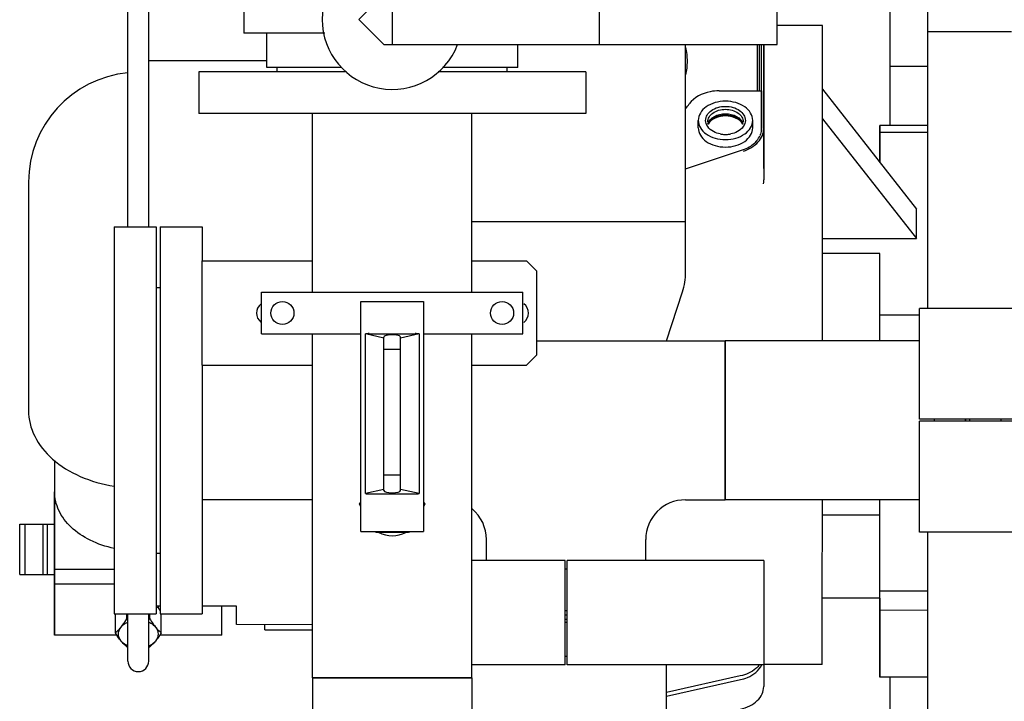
# Model space of a CAD drawing. Header units: millimetres. Extents: x 0 to 1189, y 0 to 841.
# Tile 75 of 131: x 395 to 414, y 466 to 480. Entities that reach past the tile are written whole.
import ezdxf

# ---------------------------------------------------------------- set-up
doc = ezdxf.new("R2010")
doc.units = ezdxf.units.MM
doc.header["$LTSCALE"] = 65.395
for name, color, linetype in [('0006_725600_24_SIMPLE1_X_PBL923', 7, 'CONTINUOUS'), ('1907_153701_06_AC_PBL927', 7, 'CONTINUOUS'), ('25007_060000_TLKGS_KGS_V_ABL851', 7, 'CONTINUOUS'), ('25007_061000_TLKGS_KGS_V_ABL893', 7, 'CONTINUOUS'), ('25007_153200_34_ABL1019', 7, 'CONTINUOUS'), ('25007_153200_42_ABL928', 7, 'CONTINUOUS'), ('25007_153200_93_ABL958', 7, 'CONTINUOUS'), ('25007_153202_26_ABL908', 7, 'CONTINUOUS'), ('25007_153202_26_T1_PBL939', 7, 'CONTINUOUS'), ('25007_153202_48_ABL905', 7, 'CONTINUOUS'), ('25007_153202_48_T1_PBL990', 7, 'CONTINUOUS'), ('25007_153202_48_T2_PBL1159', 7, 'CONTINUOUS'), ('25007_153700_00_12_AC_ABL996', 7, 'CONTINUOUS'), ('25007_153700_00_12_AC_ABL999', 7, 'CONTINUOUS'), ('25007_153700_00_12_T1_AC_PBL1000', 7, 'CONTINUOUS'), ('25007_153700_00_12_T1_AC_PBL998', 7, 'CONTINUOUS'), ('25007_153700_00_12_T2_AC_PBL1115', 7, 'CONTINUOUS'), ('25007_153700_00_12_T2_AC_PBL997', 7, 'CONTINUOUS'), ('25007_153701_48_PBL920', 7, 'CONTINUOUS'), ('25007_634500_05_SIMPLE1_A_ABL1010', 7, 'CONTINUOUS'), ('25007_634500_05_SIMPLE1_T1_A_PBL1011', 7, 'CONTINUOUS'), ('25007_641000_05_SIMPLE1_E_ABL894', 7, 'CONTINUOUS'), ('25007_641000_05_SIMPLE1_T1_E_PBL988', 7, 'CONTINUOUS'), ('25007_641000_05_SIMPLE1_T2_E_PBL895', 7, 'CONTINUOUS'), ('25067_153000_20_T1_PBL903', 7, 'CONTINUOUS'), ('25087_000000_TLKGS_MARKETING_ABL846', 7, 'CONTINUOUS'), ('8M25C_GENSET_KPL_VERROHRUNG_ABL866', 7, 'CONTINUOUS'), ('ARI_ZESA_DN32_PN16_EPDM_ABL889', 7, 'CONTINUOUS'), ('ARI_ZESA_DN32_PN16_T2_EPDM_PBL890', 7, 'CONTINUOUS'), ('ARI_ZESA_DN80_PN16_EPDM_PBL926', 7, 'CONTINUOUS'), ('B-04-30X25-76X1_5-N6000_PBL2756', 7, 'CONTINUOUS'), ('B-05-38X28-89X2_5-N6000_PBL959', 7, 'CONTINUOUS'), ('BOGEN-S-2D-180-114_3X3_6_PBL978', 7, 'CONTINUOUS'), ('D2616-2-K-114_3-3_6-76_1-2_9_PBL977', 7, 'CONTINUOUS'), ('D3870-A2-L-10_PBL900', 7, 'CONTINUOUS'), ('DIN16182-BG100X63_PBL942', 7, 'CONTINUOUS'), ('E1514-IBC_DN65PN40X2_PBL1148', 7, 'CONTINUOUS'), ('E1514-IBC_DN65PN40X2_PBL1155', 7, 'CONTINUOUS'), ('EN1092-1-01A-DN65_PN16-77_5_PBL1149', 7, 'CONTINUOUS'), ('EN1092-1-01A-DN65_PN16-77_5_PBL899', 7, 'CONTINUOUS'), ('EN1092-1-01A-DN65_PN16-77_5_PBL906', 7, 'CONTINUOUS'), ('EN1092-1-01A-DN65_PN16-77_5_PBL909', 7, 'CONTINUOUS'), ('EN1092_01A_DN32_PN16_OUTD_PBL929', 7, 'CONTINUOUS'), ('FZ7-9984-418634_4_PBL995', 7, 'CONTINUOUS'), ('LAUTERBACH_SP_RING_2_0185_50_PBL964', 7, 'CONTINUOUS'), ('LAUTERBACH_SP_RING_2_Q105_50_PBL1015', 7, 'CONTINUOUS'), ('N4011-C1-105X76_PBL1020', 7, 'CONTINUOUS'), ('N4011-C105X77_PBL1016', 7, 'CONTINUOUS'), ('N4251-B105X76_PBL1018', 7, 'CONTINUOUS'), ('N6003-17X26-5_PBL983', 7, 'CONTINUOUS'), ('new_view_5_VBL843', 7, 'CONTINUOUS'), ('T-STUECK-S-76_1X2_9-60_3X2_9_PBL937', 7, 'CONTINUOUS'), ('T-STUECK-S-76_1X2_9-76_1X2_9_PBL947', 7, 'CONTINUOUS')]:
    doc.layers.add(name, color=color, linetype=linetype)

# ---------------------------------------------------------------- blocks, each defined once
blk = doc.blocks.new('25007_641000_05_SIMPLE1_T2_E_PBL895', base_point=(403.8, 473.012))
at = {"layer": '25007_641000_05_SIMPLE1_T2_E_PBL895', "color": 7, "linetype": 'Continuous'}
for p, q in [((410.382, 479.389), (409.516, 479.389)), ((410.382, 478.242), (410.382, 479.389)), ((409.262, 479.028), (409.262, 476.44)), ((399.756, 478.716), (397.5, 478.716)), ((410.382, 477.535), (410.382, 478.242)), ((410.382, 478.171), (412.181, 475.881)), ((410.382, 477.605), (412.181, 475.315)), ((410.382, 473.362), (410.382, 477.535)), ((411.481, 476.772), (411.481, 477.478)), ((411.481, 477.478), (411.481, 476.773)), ((412.4, 477.478), (411.481, 477.478)), ((412.4, 477.344), (411.481, 477.344)), ((395.202, 476.398), (395.2, 472.027)), ((412.181, 475.315), (412.181, 475.881)), ((410.382, 475.315), (412.181, 475.315)), ((411.481, 475.03), (410.382, 475.03)), ((411.481, 473.362), (411.481, 475.03)), ((411.481, 473.362), (411.481, 475.03)), ((412.24, 473.851), (411.481, 473.852)), ((395.699, 471.069), (395.699, 470.555)), ((395.7, 471.068), (395.699, 470.471)), ((395.699, 470.555), (395.699, 467.727)), ((395.699, 468.986), (395.699, 470.471)), ((410.38, 468.313), (410.381, 470.318)), ((411.48, 468.205), (411.481, 470.318)), ((411.48, 470.025), (410.38, 470.025)), ((411.479, 468.437), (411.479, 470.025)), ((395.699, 467.727), (395.699, 468.986)), ((396.84, 468.986), (395.699, 468.986)), ((396.84, 468.703), (395.699, 468.703)), ((412.4, 468.569), (411.48, 468.569)), ((397.72, 468.282), (397.64, 468.282)), ((397.681, 468.249), (397.64, 468.266)), ((397.681, 468.282), (397.681, 468.249)), ((399.179, 468.282), (398.52, 468.282)), ((398.899, 467.726), (398.899, 468.282)), ((399.179, 468.025), (399.179, 468.282)), ((410.379, 467.165), (410.38, 468.313)), ((411.479, 468.437), (410.38, 468.437)), ((411.479, 468.437), (411.479, 466.924)), ((411.479, 466.924), (411.48, 468.205)), ((412.4, 468.204), (411.48, 468.205)), ((412.399, 466.924), (412.4, 468.204)), ((399.179, 467.93), (399.179, 468.025)), ((400.634, 467.929), (399.179, 467.93)), ((396.891, 467.727), (395.699, 467.727)), ((398.899, 467.726), (397.709, 467.727)), ((410.379, 467.165), (409.26, 467.165)), ((408.811, 466.948), (407.4, 466.634)), ((412.399, 466.924), (411.479, 466.924))]:
    blk.add_line(p, q, dxfattribs=at)
for centre, radius, start, end in [((397.302, 476.397), 2.1, 95.5181, 179.9769), ((408.942, 476.687), 0.321, 354.878, 359.9947), ((408.651, 476.441), 0.611, 352.7014, 358.0524), ((408.669, 476.44), 0.594, 358.0689, 359.9913)]:
    blk.add_arc(centre, radius, start, end, dxfattribs=at)
for points, knots in [([(395.2, 472.027), (395.2, 471.859), (395.291, 471.501), (395.656, 471.058), (396.193, 470.732), (396.616, 470.613), (396.839, 470.578)], [0, 0, 0, 0, 0.214092, 0.448752, 0.712336, 1, 1, 1, 1]), ([(396.839, 469.387), (396.681, 469.421), (396.384, 469.52), (396.011, 469.768), (395.761, 470.093), (395.699, 470.349), (395.699, 470.471)], [0, 0, 0, 0, 0.286858, 0.549247, 0.784094, 1, 1, 1, 1]), ([(409.177, 467.159), (409.157, 467.133), (409.056, 467.031), (408.918, 466.972), (408.811, 466.948)], [0, 0, 0, 0, 0.22973, 1, 1, 1, 1])]:
    blk.add_open_spline(points, degree=3, knots=knots, dxfattribs=at)
blk = doc.blocks.new('25007_641000_05_SIMPLE1_T1_E_PBL988', base_point=(408.98, 464.884))
at = {"layer": '25007_641000_05_SIMPLE1_T1_E_PBL988', "color": 7, "linetype": 'Continuous'}
for p, q in [((409.26, 467.16), (409.26, 466.744)), ((407.4, 466.56), (408.814, 466.878)), ((407.732, 466.069), (408.814, 466.313)), ((408.38, 465.447), (408.38, 466.215)), ((409.238, 463.408), (410.56, 463.408)), ((410.56, 462.608), (410.56, 463.408)), ((409.227, 462.608), (410.56, 462.608))]:
    blk.add_line(p, q, dxfattribs=at)
for points, knots in [([(408.814, 466.878), (408.86, 466.889), (409.02, 466.938), (409.169, 467.051), (409.223, 467.159)], [0, 0, 0, 0, 0.279509, 1, 1, 1, 1]), ([(408.814, 466.313), (408.876, 466.327), (408.993, 466.367), (409.138, 466.466), (409.236, 466.595), (409.26, 466.696), (409.26, 466.744)], [0, 0, 0, 0, 0.286613, 0.548718, 0.783633, 1, 1, 1, 1])]:
    blk.add_open_spline(points, degree=3, knots=knots, dxfattribs=at)
blk = doc.blocks.new('25007_641000_05_SIMPLE1_E_ABL894', base_point=(421.7, 491.1))
at = {"layer": '25007_641000_05_SIMPLE1_T1_E_PBL988'}
blk.add_blockref('25007_641000_05_SIMPLE1_T1_E_PBL988', (408.98, 464.884), dxfattribs=at)
at = {"layer": '25007_641000_05_SIMPLE1_T2_E_PBL895'}
blk.add_blockref('25007_641000_05_SIMPLE1_T2_E_PBL895', (403.8, 473.012), dxfattribs=at)
blk = doc.blocks.new('25007_634500_05_SIMPLE1_T1_A_PBL1011', base_point=(412.84, 471.488))
at = {"layer": '25007_634500_05_SIMPLE1_T1_A_PBL1011', "color": 7, "linetype": 'Continuous'}
for p, q in [((411.68, 477.478), (411.68, 481.376)), ((412.4, 473.98), (412.4, 481.039)), ((414, 479.271), (412.4, 479.271)), ((412.4, 478.606), (411.68, 478.606)), ((412.4, 461.6), (412.4, 469.7)), ((411.68, 464.8), (411.68, 466.924))]:
    blk.add_line(p, q, dxfattribs=at)
blk = doc.blocks.new('25007_634500_05_SIMPLE1_A_ABL1010', base_point=(429.94, 491.1))
at = {"layer": '25007_634500_05_SIMPLE1_T1_A_PBL1011'}
blk.add_blockref('25007_634500_05_SIMPLE1_T1_A_PBL1011', (412.84, 471.488), dxfattribs=at)
blk = doc.blocks.new('25007_061000_TLKGS_KGS_V_ABL893', base_point=(431.215, 495.756))
at = {"layer": '25007_634500_05_SIMPLE1_A_ABL1010'}
blk.add_blockref('25007_634500_05_SIMPLE1_A_ABL1010', (429.94, 491.1), dxfattribs=at)
at = {"layer": '25007_641000_05_SIMPLE1_E_ABL894'}
blk.add_blockref('25007_641000_05_SIMPLE1_E_ABL894', (421.7, 491.1), dxfattribs=at)
blk = doc.blocks.new('25007_060000_TLKGS_KGS_V_ABL851', base_point=(410.376, 519.239))
at = {"layer": '25007_061000_TLKGS_KGS_V_ABL893'}
blk.add_blockref('25007_061000_TLKGS_KGS_V_ABL893', (431.215, 495.756), dxfattribs=at)
blk = doc.blocks.new('25087_000000_TLKGS_MARKETING_ABL846', base_point=(467.061, 519.393))
at = {"layer": '25007_060000_TLKGS_KGS_V_ABL851'}
blk.add_blockref('25007_060000_TLKGS_KGS_V_ABL851', (410.376, 519.239), dxfattribs=at)
blk = doc.blocks.new('ARI_ZESA_DN32_PN16_T2_EPDM_PBL890', base_point=(395.365, 469.37))
at = {"layer": 'ARI_ZESA_DN32_PN16_T2_EPDM_PBL890', "color": 7, "linetype": 'Continuous'}
for p, q in [((395.032, 468.89), (395.032, 469.85)), ((395.032, 469.85), (395.699, 469.85)), ((395.132, 469.85), (395.132, 468.89)), ((395.48, 468.89), (395.48, 469.85)), ((395.555, 469.85), (395.555, 468.89)), ((395.032, 468.89), (395.699, 468.89))]:
    blk.add_line(p, q, dxfattribs=at)
blk = doc.blocks.new('ARI_ZESA_DN32_PN16_EPDM_ABL889', base_point=(395.365, 469.37))
at = {"layer": 'ARI_ZESA_DN32_PN16_T2_EPDM_PBL890'}
blk.add_blockref('ARI_ZESA_DN32_PN16_T2_EPDM_PBL890', (395.365, 469.37), dxfattribs=at)
blk = doc.blocks.new('EN1092-1-01A-DN65_PN16-77_5_PBL899', base_point=(397.24, 471.84))
at = {"layer": 'EN1092-1-01A-DN65_PN16-77_5_PBL899', "color": 7, "linetype": 'Continuous'}
for p, q in [((396.84, 475.54), (396.84, 468.14)), ((396.84, 475.54), (397.64, 475.54)), ((397.64, 475.54), (397.64, 468.14)), ((396.84, 468.14), (397.64, 468.14))]:
    blk.add_line(p, q, dxfattribs=at)
blk = doc.blocks.new('D3870-A2-L-10_PBL900', base_point=(397.3, 467.878))
at = {"layer": 'D3870-A2-L-10_PBL900', "color": 7, "linetype": 'Continuous'}
for p, q in [((396.861, 467.774), (396.861, 468.14)), ((397.081, 468.043), (397.081, 468.14)), ((397.519, 468.043), (397.519, 468.14)), ((397.739, 467.774), (397.739, 468.14))]:
    blk.add_line(p, q, dxfattribs=at)
for centre, radius, start, end in [((396.583, 467.499), 1.332, 34.3336, 34.4795), ((396.341, 467.337), 1.623, 31.8192, 34.2544), ((397.375, 469.482), 1.469, 258.4583, 259.2216), ((397.225, 469.482), 1.469, 280.7784, 281.5417), ((397.375, 468.945), 1.469, 258.4583, 259.2216), ((397.225, 468.945), 1.469, 280.7784, 281.5417)]:
    blk.add_arc(centre, radius, start, end, dxfattribs=at)
for points, knots in [([(396.861, 467.774), (396.87, 467.781), (396.91, 467.815), (396.946, 467.853), (396.971, 467.884)], [0, 0, 0, 0, 0.227749, 1, 1, 1, 1]), ([(396.971, 467.616), (396.941, 467.653), (396.899, 467.75), (396.941, 467.847), (396.971, 467.884)], [0, 0, 0, 0, 0.5, 1, 1, 1, 1]), ([(396.971, 467.884), (396.98, 467.896), (397.02, 467.947), (397.055, 468.001), (397.081, 468.043)], [0, 0, 0, 0, 0.234887, 1, 1, 1, 1]), ([(396.971, 467.884), (396.979, 467.894), (397.015, 467.933), (397.062, 467.962), (397.099, 467.978)], [0, 0, 0, 0, 0.235405, 1, 1, 1, 1]), ([(397.501, 467.978), (397.514, 467.972), (397.561, 467.949), (397.604, 467.915), (397.629, 467.884)], [0, 0, 0, 0, 0.265988, 1, 1, 1, 1]), ([(397.519, 468.043), (397.528, 468.028), (397.562, 467.974), (397.599, 467.921), (397.629, 467.884)], [0, 0, 0, 0, 0.26296, 1, 1, 1, 1]), ([(397.629, 467.884), (397.638, 467.873), (397.672, 467.834), (397.71, 467.798), (397.739, 467.774)], [0, 0, 0, 0, 0.2742, 1, 1, 1, 1]), ([(397.629, 467.884), (397.659, 467.847), (397.701, 467.75), (397.659, 467.653), (397.629, 467.616)], [0, 0, 0, 0, 0.5, 1, 1, 1, 1]), ([(396.971, 467.616), (396.961, 467.627), (396.922, 467.678), (396.887, 467.732), (396.861, 467.774)], [0, 0, 0, 0, 0.234887, 1, 1, 1, 1]), ([(397.739, 467.774), (397.73, 467.76), (397.696, 467.705), (397.659, 467.652), (397.629, 467.616)], [0, 0, 0, 0, 0.26296, 1, 1, 1, 1]), ([(397.081, 467.505), (397.071, 467.513), (397.032, 467.547), (396.996, 467.585), (396.971, 467.616)], [0, 0, 0, 0, 0.227749, 1, 1, 1, 1]), ([(397.099, 467.522), (397.086, 467.528), (397.039, 467.551), (396.996, 467.585), (396.971, 467.616)], [0, 0, 0, 0, 0.265988, 1, 1, 1, 1]), ([(397.501, 467.522), (397.514, 467.528), (397.561, 467.551), (397.604, 467.585), (397.629, 467.616)], [0, 0, 0, 0, 0.265988, 1, 1, 1, 1]), ([(397.629, 467.616), (397.62, 467.605), (397.586, 467.565), (397.549, 467.529), (397.519, 467.505)], [0, 0, 0, 0, 0.2742, 1, 1, 1, 1])]:
    blk.add_open_spline(points, degree=3, knots=knots, dxfattribs=at)
blk = doc.blocks.new('25067_153000_20_T1_PBL903', base_point=(400.86, 475.737))
at = {"layer": '25067_153000_20_T1_PBL903', "color": 7, "linetype": 'Continuous'}
for p, q in [((397.1, 475.54), (397.1, 482.706)), ((397.5, 475.54), (397.5, 482.706)), ((397.1, 467.233), (397.1, 468.14)), ((397.5, 467.233), (397.5, 468.14))]:
    blk.add_line(p, q, dxfattribs=at)
blk.add_arc((397.3, 467.233), 0.2, 180, 360, dxfattribs=at)
blk = doc.blocks.new('EN1092-1-01A-DN65_PN16-77_5_PBL906', base_point=(398.12, 471.84))
at = {"layer": 'EN1092-1-01A-DN65_PN16-77_5_PBL906', "color": 7, "linetype": 'Continuous'}
for p, q in [((397.72, 475.54), (397.72, 468.14)), ((397.72, 475.54), (398.52, 475.54)), ((398.52, 475.54), (398.52, 474.891)), ((398.52, 472.891), (398.52, 468.14)), ((397.72, 468.14), (398.52, 468.14))]:
    blk.add_line(p, q, dxfattribs=at)
blk = doc.blocks.new('T-STUECK-S-76_1X2_9-76_1X2_9_PBL947', base_point=(406.101, 471.079))
at = {"layer": 'T-STUECK-S-76_1X2_9-76_1X2_9_PBL947', "color": 7, "linetype": 'Continuous'}
for p, q in [((404.92, 473.362), (408.52, 473.362)), ((408.52, 473.362), (408.52, 470.318)), ((407.763, 470.318), (408.52, 470.318)), ((403.958, 469.16), (403.958, 469.557)), ((407.002, 469.16), (407.002, 469.557))]:
    blk.add_line(p, q, dxfattribs=at)
for centre, start, end in [((403.197, 469.557), 360, 50.4428), ((407.763, 469.557), 90, 180)]:
    blk.add_arc(centre, 0.761, start, end, dxfattribs=at)
blk = doc.blocks.new('25007_153202_48_T1_PBL990', base_point=(410.38, 471.84))
at = {"layer": '25007_153202_48_T1_PBL990', "color": 7, "linetype": 'Continuous'}
for p, q in [((408.52, 470.318), (408.52, 473.362)), ((412.24, 473.362), (408.52, 473.362)), ((412.24, 470.318), (408.52, 470.318))]:
    blk.add_line(p, q, dxfattribs=at)
blk = doc.blocks.new('N4011-C105X77_PBL1016', base_point=(412.82, 471.84))
at = {"layer": 'N4011-C105X77_PBL1016', "color": 7, "linetype": 'Continuous'}
for p, q in [((412.52, 471.86), (412.52, 471.82)), ((413.12, 471.86), (413.12, 471.82))]:
    blk.add_line(p, q, dxfattribs=at)
blk = doc.blocks.new('EN1092-1-01A-DN65_PN16-77_5_PBL1149', base_point=(405.48, 468.6))
at = {"layer": 'EN1092-1-01A-DN65_PN16-77_5_PBL1149', "color": 7, "linetype": 'Continuous'}
for p, q in [((405.46, 469), (405.5, 469)), ((405.46, 468.2), (405.5, 468.2))]:
    blk.add_line(p, q, dxfattribs=at)
blk = doc.blocks.new('25007_153202_48_T2_PBL1159', base_point=(399.577, 470.318))
at = {"layer": '25007_153202_48_T2_PBL1159', "color": 7, "linetype": 'Continuous'}
blk.add_line((400.634, 470.318), (398.52, 470.318), dxfattribs=at)
blk = doc.blocks.new('25007_153202_48_ABL905', base_point=(405.42, 471.84))
at = {"layer": '25007_153202_48_T1_PBL990'}
blk.add_blockref('25007_153202_48_T1_PBL990', (410.38, 471.84), dxfattribs=at)
at = {"layer": '25007_153202_48_T2_PBL1159'}
blk.add_blockref('25007_153202_48_T2_PBL1159', (399.577, 470.318), dxfattribs=at)
at = {"layer": 'EN1092-1-01A-DN65_PN16-77_5_PBL1149'}
blk.add_blockref('EN1092-1-01A-DN65_PN16-77_5_PBL1149', (405.48, 468.6), dxfattribs=at)
at = {"layer": 'EN1092-1-01A-DN65_PN16-77_5_PBL906'}
blk.add_blockref('EN1092-1-01A-DN65_PN16-77_5_PBL906', (398.12, 471.84), dxfattribs=at)
at = {"layer": 'N4011-C105X77_PBL1016'}
blk.add_blockref('N4011-C105X77_PBL1016', (412.82, 471.84), dxfattribs=at)
at = {"layer": 'T-STUECK-S-76_1X2_9-76_1X2_9_PBL947'}
blk.add_blockref('T-STUECK-S-76_1X2_9-76_1X2_9_PBL947', (406.101, 471.079), dxfattribs=at)
blk = doc.blocks.new('EN1092-1-01A-DN65_PN16-77_5_PBL909', base_point=(402.156, 478.108))
at = {"layer": 'EN1092-1-01A-DN65_PN16-77_5_PBL909', "color": 7, "linetype": 'Continuous'}
for p, q in [((398.456, 478.508), (398.456, 477.708)), ((401.284, 478.508), (398.456, 478.508)), ((405.856, 478.508), (403.033, 478.508)), ((405.856, 478.508), (405.856, 477.708)), ((405.856, 477.708), (398.456, 477.708))]:
    blk.add_line(p, q, dxfattribs=at)
blk = doc.blocks.new('T-STUECK-S-76_1X2_9-60_3X2_9_PBL937', base_point=(402.795, 463.972))
at = {"layer": 'T-STUECK-S-76_1X2_9-60_3X2_9_PBL937', "color": 7, "linetype": 'Continuous'}
for p, q in [((400.634, 466.912), (400.634, 461.032)), ((403.678, 466.912), (400.634, 466.912)), ((403.678, 466.912), (403.678, 465.681)), ((404.956, 465.078), (404.281, 465.078)), ((404.956, 462.666), (404.956, 465.078)), ((404.956, 462.666), (404.281, 462.666)), ((403.678, 462.063), (403.678, 461.032))]:
    blk.add_line(p, q, dxfattribs=at)
for centre, start, end in [((404.281, 465.681), 180, 270), ((404.281, 462.063), 90, 180)]:
    blk.add_arc(centre, 0.603, start, end, dxfattribs=at)
blk = doc.blocks.new('25007_153202_26_T1_PBL939', base_point=(402.156, 472.31))
at = {"layer": '25007_153202_26_T1_PBL939', "color": 7, "linetype": 'Continuous'}
for p, q in [((400.634, 474.291), (400.634, 477.708)), ((403.678, 474.291), (403.678, 477.708)), ((400.634, 466.912), (400.634, 473.491)), ((403.678, 466.912), (403.678, 473.491)), ((400.634, 466.912), (403.678, 466.912))]:
    blk.add_line(p, q, dxfattribs=at)
blk = doc.blocks.new('B-04-30X25-76X1_5-N6000_PBL2756', base_point=(402.156, 469.691))
at = {"layer": 'B-04-30X25-76X1_5-N6000_PBL2756', "color": 7, "linetype": 'Continuous'}
blk.add_arc((402.156, 470.232), 0.6, 244.4326, 295.5674, dxfattribs=at)
blk = doc.blocks.new('25007_153202_26_ABL908', base_point=(402.906, 469.37))
at = {"layer": '25007_153202_26_T1_PBL939'}
blk.add_blockref('25007_153202_26_T1_PBL939', (402.156, 472.31), dxfattribs=at)
at = {"layer": 'B-04-30X25-76X1_5-N6000_PBL2756'}
blk.add_blockref('B-04-30X25-76X1_5-N6000_PBL2756', (402.156, 469.691), dxfattribs=at)
at = {"layer": 'EN1092-1-01A-DN65_PN16-77_5_PBL909'}
blk.add_blockref('EN1092-1-01A-DN65_PN16-77_5_PBL909', (402.156, 478.108), dxfattribs=at)
at = {"layer": 'T-STUECK-S-76_1X2_9-60_3X2_9_PBL937'}
blk.add_blockref('T-STUECK-S-76_1X2_9-60_3X2_9_PBL937', (402.795, 463.972), dxfattribs=at)
blk = doc.blocks.new('25007_153701_48_PBL920', base_point=(401.72, 473.891))
at = {"layer": '25007_153701_48_PBL920', "color": 7, "linetype": 'Continuous'}
for p, q in [((398.52, 472.891), (398.52, 474.891)), ((398.52, 474.891), (400.634, 474.891)), ((403.678, 474.891), (404.72, 474.891)), ((404.92, 474.691), (404.72, 474.891)), ((404.92, 473.091), (404.92, 474.691)), ((404.72, 472.891), (404.92, 473.091)), ((398.52, 472.891), (400.634, 472.891)), ((403.678, 472.891), (404.72, 472.891))]:
    blk.add_line(p, q, dxfattribs=at)
for centre, start, end in [((399.78, 473.891), 128.2495, 231.7505), ((404.54, 473.891), 305.9645, 54.0355)]:
    blk.add_arc(centre, 0.22, start, end, dxfattribs=at)
blk = doc.blocks.new('ARI_ZESA_DN80_PN16_EPDM_PBL926', base_point=(404.415, 479.508))
at = {"layer": 'ARI_ZESA_DN80_PN16_EPDM_PBL926', "color": 7, "linetype": 'Continuous'}
for p, q in [((399.956, 480.428), (399.956, 480.508)), ((399.956, 480.508), (401.279, 480.508)), ((403.027, 480.508), (404.356, 480.508)), ((404.356, 480.428), (404.356, 480.508)), ((399.756, 479.768), (399.756, 480.428)), ((399.756, 480.428), (401.196, 480.428)), ((403.12, 480.428), (404.556, 480.428)), ((404.556, 479.988), (404.556, 480.428)), ((401.996, 479.988), (401.516, 479.508)), ((401.996, 479.988), (409.516, 479.988)), ((402.156, 479.988), (402.156, 479.028)), ((406.116, 479.028), (406.116, 479.988)), ((409.516, 479.028), (409.516, 479.988)), ((399.315, 479.768), (399.315, 479.248)), ((399.315, 479.768), (400.806, 479.768)), ((401.516, 479.508), (401.996, 479.028)), ((400.867, 479.248), (399.315, 479.248)), ((399.756, 478.588), (399.756, 479.248)), ((401.996, 479.028), (409.516, 479.028)), ((404.556, 478.588), (404.556, 479.028)), ((401.192, 478.588), (399.756, 478.588)), ((399.956, 478.508), (399.956, 478.588)), ((404.556, 478.588), (403.116, 478.588)), ((404.356, 478.508), (404.356, 478.588))]:
    blk.add_line(p, q, dxfattribs=at)
blk.add_arc((402.156, 479.508), 1.34, 21.0103, 338.9254, dxfattribs=at)
blk = doc.blocks.new('1907_153701_06_AC_PBL927', base_point=(402.156, 473.891))
at = {"layer": '1907_153701_06_AC_PBL927', "color": 7, "linetype": 'Continuous'}
for p, q in [((399.656, 473.491), (399.656, 474.291)), ((399.656, 474.291), (404.656, 474.291)), ((404.656, 473.491), (404.656, 474.291)), ((399.656, 473.491), (401.556, 473.491)), ((402.756, 473.491), (404.656, 473.491))]:
    blk.add_line(p, q, dxfattribs=at)
for centre in [(400.056, 473.891), (404.256, 473.891)]:
    blk.add_circle(centre, 0.22, dxfattribs=at)
blk = doc.blocks.new('EN1092_01A_DN32_PN16_OUTD_PBL929', base_point=(400.177, 467.88))
at = {"layer": 'EN1092_01A_DN32_PN16_OUTD_PBL929', "color": 7, "linetype": 'Continuous'}
for q in [(399.72, 467.93), (400.634, 467.83)]:
    blk.add_line((399.72, 467.83), q, dxfattribs=at)
blk = doc.blocks.new('25007_153200_42_ABL928', base_point=(400.177, 467.88))
at = {"layer": 'EN1092_01A_DN32_PN16_OUTD_PBL929'}
blk.add_blockref('EN1092_01A_DN32_PN16_OUTD_PBL929', (400.177, 467.88), dxfattribs=at)
blk = doc.blocks.new('DIN16182-BG100X63_PBL942', base_point=(402.156, 471.902))
at = {"layer": 'DIN16182-BG100X63_PBL942', "color": 7, "linetype": 'Continuous'}
for p, q in [((401.556, 469.712), (401.556, 474.112)), ((401.556, 474.112), (402.756, 474.112)), ((402.756, 474.112), (402.756, 469.712)), ((401.642, 470.437), (401.642, 473.492)), ((401.996, 473.412), (401.642, 473.492)), ((401.716, 473.496), (402.596, 473.496)), ((401.996, 470.496), (401.996, 473.432)), ((402.669, 473.492), (402.316, 473.412)), ((402.316, 470.496), (402.316, 473.432)), ((402.669, 473.492), (402.669, 470.437)), ((401.996, 470.516), (401.642, 470.437)), ((402.669, 470.437), (402.316, 470.516)), ((401.716, 470.432), (402.596, 470.432)), ((401.532, 470.232), (401.556, 470.273)), ((401.556, 470.191), (401.532, 470.232)), ((402.756, 470.273), (402.779, 470.232)), ((402.779, 470.232), (402.756, 470.191)), ((401.556, 469.712), (402.756, 469.712)), ((401.844, 469.692), (401.833, 469.712)), ((402.468, 469.692), (401.844, 469.692)), ((402.479, 469.712), (402.468, 469.692))]:
    blk.add_line(p, q, dxfattribs=at)
at = {"layer": 'DIN16182-BG100X63_PBL942', "color": 2, "linetype": 'Continuous'}
for p, q in [((402.316, 473.192), (401.996, 473.192)), ((402.316, 470.792), (401.996, 470.792))]:
    blk.add_line(p, q, dxfattribs=at)
at = {"layer": 'DIN16182-BG100X63_PBL942', "color": 7, "linetype": 'Continuous'}
for centre, start_param, end_param in [((401.716, 473.454), 1.570796, 2.048639), ((402.156, 473.432), 0, 3.141593), ((402.596, 473.454), 1.092954, 1.570796), ((401.716, 470.475), -2.048639, -1.570796), ((402.156, 470.496), 3.141593, 6.283185), ((402.596, 470.475), -1.570796, -1.092954)]:
    blk.add_ellipse(centre, major_axis=(0.16, 0), ratio=0.267949, start_param=start_param, end_param=end_param, dxfattribs=at)
blk = doc.blocks.new('B-05-38X28-89X2_5-N6000_PBL959', base_point=(405.48, 482.442))
at = {"layer": 'B-05-38X28-89X2_5-N6000_PBL959', "color": 7, "linetype": 'Continuous'}
for p, q in [((404.72, 481.882), (404.72, 483.002)), ((404.72, 483.002), (406.24, 483.002)), ((406.24, 481.882), (406.24, 483.002))]:
    blk.add_line(p, q, dxfattribs=at)
blk.add_arc((405.48, 480.202), 1.78, 70.7033, 109.2967, dxfattribs=at)
blk = doc.blocks.new('D2616-2-K-114_3-3_6-76_1-2_9_PBL977', base_point=(405.722, 474.501))
at = {"layer": 'D2616-2-K-114_3-3_6-76_1-2_9_PBL977', "color": 7, "linetype": 'Continuous'}
for p, q in [((403.678, 475.64), (407.766, 475.64)), ((407.766, 474.669), (407.766, 475.64)), ((407.403, 473.362), (407.707, 474.298))]:
    blk.add_line(p, q, dxfattribs=at)
blk.add_arc((406.566, 474.669), 1.2, 342, 360, dxfattribs=at)
blk = doc.blocks.new('BOGEN-S-2D-180-114_3X3_6_PBL978', base_point=(405.48, 478.529))
at = {"layer": 'BOGEN-S-2D-180-114_3X3_6_PBL978', "color": 7, "linetype": 'Continuous'}
for p, q in [((407.766, 475.64), (407.766, 479.028)), ((403.678, 475.64), (407.766, 475.64))]:
    blk.add_line(p, q, dxfattribs=at)
blk.add_arc((405.48, 479.72), 2.286, 10.9585, 132.0498, dxfattribs=at)
blk = doc.blocks.new('FZ7-9984-418634_4_PBL995', base_point=(408.475, 478.879))
at = {"layer": 'FZ7-9984-418634_4_PBL995', "color": 7, "linetype": 'Continuous'}
for p, q in [((409.14, 478.142), (409.14, 479.028)), ((409.18, 478.142), (409.18, 479.028))]:
    blk.add_line(p, q, dxfattribs=at)
for centre, start, end in [((406.622, 478.708), 0.0597, 12.8088), ((406.622, 478.71), 347.1912, 359.9403)]:
    blk.add_arc(centre, 1.178, start, end, dxfattribs=at)
blk.add_open_spline([(408.431, 480.256), (408.405, 480.251), (408.314, 480.226), (408.228, 480.166), (408.194, 480.107)], degree=3, knots=[0, 0, 0, 0, 0.277946, 1, 1, 1, 1], dxfattribs=at)
blk.add_open_spline([(408.862, 477.502), (408.8, 477.609), (408.528, 477.713), (408.256, 477.609), (408.194, 477.502)], degree=3, dxfattribs=at)
blk = doc.blocks.new('25007_153200_93_ABL958', base_point=(406.187, 478.182))
at = {"layer": 'B-05-38X28-89X2_5-N6000_PBL959'}
blk.add_blockref('B-05-38X28-89X2_5-N6000_PBL959', (405.48, 482.442), dxfattribs=at)
at = {"layer": 'BOGEN-S-2D-180-114_3X3_6_PBL978'}
blk.add_blockref('BOGEN-S-2D-180-114_3X3_6_PBL978', (405.48, 478.529), dxfattribs=at)
at = {"layer": 'D2616-2-K-114_3-3_6-76_1-2_9_PBL977'}
blk.add_blockref('D2616-2-K-114_3-3_6-76_1-2_9_PBL977', (405.722, 474.501), dxfattribs=at)
at = {"layer": 'FZ7-9984-418634_4_PBL995'}
blk.add_blockref('FZ7-9984-418634_4_PBL995', (408.475, 478.879), dxfattribs=at)
blk = doc.blocks.new('LAUTERBACH_SP_RING_2_0185_50_PBL964', base_point=(406.469, 468.16))
at = {"layer": 'LAUTERBACH_SP_RING_2_0185_50_PBL964', "color": 7, "linetype": 'Continuous'}
for p, q in [((405.46, 469.16), (403.678, 469.16)), ((405.46, 467.16), (405.46, 469.16)), ((405.46, 467.16), (405.46, 469.16)), ((405.5, 467.16), (405.5, 469.16)), ((405.5, 467.16), (405.5, 469.16)), ((409.26, 469.16), (405.5, 469.16)), ((409.26, 469.16), (409.26, 467.16)), ((405.46, 467.16), (403.678, 467.16)), ((409.26, 467.16), (405.5, 467.16))]:
    blk.add_line(p, q, dxfattribs=at)
blk = doc.blocks.new('N6003-17X26-5_PBL983', base_point=(408.528, 477.505))
at = {"layer": 'N6003-17X26-5_PBL983', "color": 7, "linetype": 'Continuous'}
for p, q in [((408.008, 477.435), (408.008, 477.576)), ((409.048, 477.435), (409.048, 477.576))]:
    blk.add_line(p, q, dxfattribs=at)
for centre, radius, start, end in [((408.487, 477.714), 0.4, 241.8525, 242.2033), ((408.527, 477.835), 0.527, 258.8829, 268.6452), ((408.528, 477.843), 0.535, 268.6056, 271.3944), ((408.529, 477.835), 0.527, 271.3548, 281.1171), ((408.569, 477.714), 0.4, 297.7967, 298.1475)]:
    blk.add_arc(centre, radius, start, end, dxfattribs=at)
for points, knots in [([(409.048, 477.576), (409.048, 477.625), (409.016, 477.729), (408.895, 477.849), (408.725, 477.926), (408.528, 477.953), (408.331, 477.926), (408.161, 477.849), (408.04, 477.729), (408.008, 477.625), (408.008, 477.576)], [0, 0, 0, 0, 0.104739, 0.222329, 0.356016, 0.5, 0.643984, 0.777671, 0.895261, 1, 1, 1, 1]), ([(408.148, 477.576), (408.148, 477.612), (408.171, 477.688), (408.26, 477.776), (408.384, 477.832), (408.528, 477.851), (408.672, 477.832), (408.796, 477.776), (408.885, 477.688), (408.908, 477.612), (408.908, 477.576)], [0, 0, 0, 0, 0.104742, 0.222328, 0.356016, 0.5, 0.643984, 0.777672, 0.895258, 1, 1, 1, 1]), ([(408.188, 477.548), (408.188, 477.58), (408.209, 477.648), (408.288, 477.726), (408.399, 477.777), (408.528, 477.794), (408.657, 477.777), (408.768, 477.726), (408.847, 477.648), (408.868, 477.58), (408.868, 477.548)], [0, 0, 0, 0, 0.104745, 0.222329, 0.356015, 0.5, 0.643985, 0.777671, 0.895255, 1, 1, 1, 1]), ([(408.008, 477.576), (408.008, 477.527), (408.04, 477.423), (408.161, 477.303), (408.331, 477.226), (408.528, 477.199), (408.725, 477.226), (408.895, 477.303), (409.016, 477.423), (409.048, 477.527), (409.048, 477.576)], [0, 0, 0, 0, 0.104739, 0.222329, 0.356016, 0.5, 0.643984, 0.777671, 0.895261, 1, 1, 1, 1]), ([(408.299, 477.362), (408.256, 477.385), (408.181, 477.443), (408.148, 477.534), (408.148, 477.576)], [0, 0, 0, 0, 0.53627, 1, 1, 1, 1]), ([(408.908, 477.576), (408.908, 477.534), (408.875, 477.443), (408.8, 477.385), (408.757, 477.362)], [0, 0, 0, 0, 0.46373, 1, 1, 1, 1]), ([(408.008, 477.435), (408.008, 477.386), (408.04, 477.281), (408.161, 477.161), (408.331, 477.084), (408.528, 477.058), (408.725, 477.084), (408.895, 477.161), (409.016, 477.281), (409.048, 477.386), (409.048, 477.435)], [0, 0, 0, 0, 0.104739, 0.222329, 0.356016, 0.5, 0.643984, 0.777671, 0.895261, 1, 1, 1, 1])]:
    blk.add_open_spline(points, degree=3, knots=knots, dxfattribs=at)
for points in [[(408.193, 477.506), (408.226, 477.631), (408.528, 477.775), (408.83, 477.631), (408.863, 477.506)], [(408.426, 477.317), (408.383, 477.326), (408.34, 477.34), (408.301, 477.361)], [(408.755, 477.361), (408.716, 477.34), (408.673, 477.326), (408.63, 477.317)]]:
    blk.add_open_spline(points, degree=3, dxfattribs=at)
blk = doc.blocks.new('25007_153700_00_12_T2_AC_PBL997', base_point=(408.493, 477.395))
at = {"layer": '25007_153700_00_12_T2_AC_PBL997', "color": 7, "linetype": 'Continuous'}
for p, q in [((408.407, 478.142), (409.22, 478.142)), ((409.22, 478.142), (409.22, 477.421)), ((407.766, 476.648), (408.854, 477.012))]:
    blk.add_line(p, q, dxfattribs=at)
for centre, radius, start, end in [((406.379, 478.936), 1.792, 320.8645, 324.4159), ((408.867, 477.43), 0.354, 336.8698, 340.5235), ((408.773, 477.49), 0.466, 317.4773, 318.8533), ((408.606, 477.752), 0.78, 288.5095, 288.7117), ((408.669, 477.618), 0.632, 299.9243, 302.6436)]:
    blk.add_arc(centre, radius, start, end, dxfattribs=at)
for points, knots in [([(408.407, 478.142), (408.349, 478.142), (408.14, 478.123), (407.925, 478.018), (407.836, 477.893)], [0, 0, 0, 0, 0.275893, 1, 1, 1, 1]), ([(408.528, 477.675), (408.502, 477.675), (408.405, 477.668), (408.308, 477.633), (408.25, 477.59)], [0, 0, 0, 0, 0.264414, 1, 1, 1, 1]), ([(408.806, 477.59), (408.787, 477.604), (408.704, 477.655), (408.603, 477.675), (408.528, 477.675)], [0, 0, 0, 0, 0.234545, 1, 1, 1, 1]), ([(409.01, 477.086), (409.02, 477.092), (409.058, 477.119), (409.094, 477.15), (409.117, 477.175)], [0, 0, 0, 0, 0.258667, 1, 1, 1, 1])]:
    blk.add_open_spline(points, degree=3, knots=knots, dxfattribs=at)
for points in [[(408.25, 477.59), (408.227, 477.572), (408.205, 477.551), (408.188, 477.527)], [(408.868, 477.527), (408.851, 477.551), (408.829, 477.572), (408.806, 477.59)], [(409.124, 477.183), (409.152, 477.215), (409.176, 477.252), (409.193, 477.29)], [(409.201, 477.312), (409.213, 477.347), (409.22, 477.384), (409.22, 477.421)], [(408.856, 477.013), (408.901, 477.028), (408.944, 477.047), (408.984, 477.07)]]:
    blk.add_open_spline(points, degree=3, dxfattribs=at)
blk = doc.blocks.new('25007_153700_00_12_T1_AC_PBL998', base_point=(409.065, 477.768))
at = {"layer": '25007_153700_00_12_T1_AC_PBL998', "color": 7, "linetype": 'Continuous'}
for p, q in [((409.22, 477.421), (409.22, 478.849)), ((409.26, 476.686), (409.26, 478.849))]:
    blk.add_line(p, q, dxfattribs=at)
blk.add_open_spline([(408.871, 476.987), (408.976, 477.022), (409.125, 477.106), (409.24, 477.281), (409.26, 477.376), (409.26, 477.421)], degree=3, knots=[0, 0, 0, 0, 0.541976, 0.778796, 1, 1, 1, 1], dxfattribs=at)
blk = doc.blocks.new('25007_153700_00_12_AC_ABL996', base_point=(408.513, 477.748))
at = {"layer": '25007_153700_00_12_T1_AC_PBL998'}
blk.add_blockref('25007_153700_00_12_T1_AC_PBL998', (409.065, 477.768), dxfattribs=at)
at = {"layer": '25007_153700_00_12_T2_AC_PBL997'}
blk.add_blockref('25007_153700_00_12_T2_AC_PBL997', (408.493, 477.395), dxfattribs=at)
blk = doc.blocks.new('25007_153700_00_12_T1_AC_PBL1000', base_point=(408.325, 479.795))
at = {"layer": '25007_153700_00_12_T1_AC_PBL1000', "color": 7, "linetype": 'Continuous'}
for p, q in [((408.432, 480.603), (407.539, 480.901)), ((408.432, 480.634), (407.556, 480.927)), ((409.26, 479.988), (409.26, 480.053)), ((409.22, 478.625), (409.22, 479.028)), ((409.26, 478.625), (409.26, 479.028))]:
    blk.add_line(p, q, dxfattribs=at)
for points in [[(407.556, 480.927), (407.502, 480.945), (407.446, 480.957), (407.39, 480.965)], [(407.539, 480.901), (407.496, 480.916), (407.452, 480.926), (407.407, 480.933)], [(409.26, 480.053), (409.26, 480.098), (409.251, 480.144), (409.234, 480.185)]]:
    blk.add_open_spline(points, degree=3, dxfattribs=at)
blk = doc.blocks.new('25007_153700_00_12_T2_AC_PBL1115', base_point=(407.92, 480.533))
at = {"layer": '25007_153700_00_12_T2_AC_PBL1115', "color": 7, "linetype": 'Continuous'}
blk.add_line((408.432, 480.603), (407.542, 480.901), dxfattribs=at)
for points in [[(407.542, 480.901), (407.498, 480.916), (407.453, 480.927), (407.407, 480.934)], [(408.25, 480.195), (408.227, 480.177), (408.205, 480.156), (408.188, 480.132)]]:
    blk.add_open_spline(points, degree=3, dxfattribs=at)
blk.add_open_spline([(408.431, 480.271), (408.414, 480.268), (408.35, 480.253), (408.289, 480.224), (408.25, 480.195)], degree=3, knots=[0, 0, 0, 0, 0.263205, 1, 1, 1, 1], dxfattribs=at)
blk = doc.blocks.new('25007_153700_00_12_AC_ABL999', base_point=(408.325, 479.795))
at = {"layer": '25007_153700_00_12_T1_AC_PBL1000'}
blk.add_blockref('25007_153700_00_12_T1_AC_PBL1000', (408.325, 479.795), dxfattribs=at)
at = {"layer": '25007_153700_00_12_T2_AC_PBL1115'}
blk.add_blockref('25007_153700_00_12_T2_AC_PBL1115', (407.92, 480.533), dxfattribs=at)
blk = doc.blocks.new('LAUTERBACH_SP_RING_2_Q105_50_PBL1015', base_point=(413.24, 471.84))
at = {"layer": 'LAUTERBACH_SP_RING_2_Q105_50_PBL1015', "color": 7, "linetype": 'Continuous'}
for p, q in [((412.24, 471.86), (412.24, 473.98)), ((414.24, 473.98), (412.24, 473.98)), ((414.24, 471.86), (414.24, 473.98)), ((414.24, 471.86), (412.24, 471.86)), ((412.24, 469.7), (412.24, 471.82)), ((414.24, 471.82), (412.24, 471.82)), ((414.24, 469.7), (414.24, 471.82)), ((414.24, 469.7), (412.24, 469.7))]:
    blk.add_line(p, q, dxfattribs=at)
blk = doc.blocks.new('N4251-B105X76_PBL1018', base_point=(413.16, 471.84))
at = {"layer": 'N4251-B105X76_PBL1018', "color": 7, "linetype": 'Continuous'}
for p, q in [((413.12, 471.82), (413.12, 471.86)), ((413.2, 471.82), (413.2, 471.86))]:
    blk.add_line(p, q, dxfattribs=at)
blk = doc.blocks.new('N4011-C1-105X76_PBL1020', base_point=(413.5, 471.84))
at = {"layer": 'N4011-C1-105X76_PBL1020', "color": 7, "linetype": 'Continuous'}
for p, q in [((413.2, 471.82), (413.2, 471.86)), ((413.8, 471.82), (413.8, 471.86))]:
    blk.add_line(p, q, dxfattribs=at)
blk = doc.blocks.new('25007_153200_34_ABL1019', base_point=(418.941, 463.981))
at = {"layer": 'N4011-C1-105X76_PBL1020'}
blk.add_blockref('N4011-C1-105X76_PBL1020', (413.5, 471.84), dxfattribs=at)
blk = doc.blocks.new('E1514-IBC_DN65PN40X2_PBL1148', base_point=(405.48, 468.12))
at = {"layer": 'E1514-IBC_DN65PN40X2_PBL1148', "color": 7, "linetype": 'Continuous'}
blk.add_line((405.46, 468.12), (405.5, 468.12), dxfattribs=at)
blk = doc.blocks.new('E1514-IBC_DN65PN40X2_PBL1155', base_point=(397.68, 471.84))
at = {"layer": 'E1514-IBC_DN65PN40X2_PBL1155', "color": 7, "linetype": 'Continuous'}
for p, q in [((397.64, 474.38), (397.72, 474.38)), ((397.64, 469.3), (397.72, 469.3))]:
    blk.add_line(p, q, dxfattribs=at)
blk = doc.blocks.new('8M25C_GENSET_KPL_VERROHRUNG_ABL866', base_point=(468.71, 476.485))
at = {"layer": '1907_153701_06_AC_PBL927'}
blk.add_blockref('1907_153701_06_AC_PBL927', (402.156, 473.891), dxfattribs=at)
at = {"layer": '25007_153200_34_ABL1019'}
blk.add_blockref('25007_153200_34_ABL1019', (418.941, 463.981), dxfattribs=at)
at = {"layer": '25007_153200_42_ABL928'}
blk.add_blockref('25007_153200_42_ABL928', (400.177, 467.88), dxfattribs=at)
at = {"layer": '25007_153200_93_ABL958'}
blk.add_blockref('25007_153200_93_ABL958', (406.187, 478.182), dxfattribs=at)
at = {"layer": '25007_153202_26_ABL908'}
blk.add_blockref('25007_153202_26_ABL908', (402.906, 469.37), dxfattribs=at)
at = {"layer": '25007_153202_48_ABL905'}
blk.add_blockref('25007_153202_48_ABL905', (405.42, 471.84), dxfattribs=at)
at = {"layer": '25007_153700_00_12_AC_ABL996'}
blk.add_blockref('25007_153700_00_12_AC_ABL996', (408.513, 477.748), dxfattribs=at)
at = {"layer": '25007_153700_00_12_AC_ABL999'}
blk.add_blockref('25007_153700_00_12_AC_ABL999', (408.325, 479.795), dxfattribs=at)
at = {"layer": '25007_153701_48_PBL920'}
blk.add_blockref('25007_153701_48_PBL920', (401.72, 473.891), dxfattribs=at)
at = {"layer": '25067_153000_20_T1_PBL903'}
blk.add_blockref('25067_153000_20_T1_PBL903', (400.86, 475.737), dxfattribs=at)
at = {"layer": 'ARI_ZESA_DN32_PN16_EPDM_ABL889'}
blk.add_blockref('ARI_ZESA_DN32_PN16_EPDM_ABL889', (395.365, 469.37), dxfattribs=at)
at = {"layer": 'ARI_ZESA_DN80_PN16_EPDM_PBL926'}
blk.add_blockref('ARI_ZESA_DN80_PN16_EPDM_PBL926', (404.415, 479.508), dxfattribs=at)
at = {"layer": 'D3870-A2-L-10_PBL900'}
blk.add_blockref('D3870-A2-L-10_PBL900', (397.3, 467.878), dxfattribs=at)
at = {"layer": 'DIN16182-BG100X63_PBL942'}
blk.add_blockref('DIN16182-BG100X63_PBL942', (402.156, 471.902), dxfattribs=at)
at = {"layer": 'E1514-IBC_DN65PN40X2_PBL1148'}
blk.add_blockref('E1514-IBC_DN65PN40X2_PBL1148', (405.48, 468.12), dxfattribs=at)
at = {"layer": 'E1514-IBC_DN65PN40X2_PBL1155'}
blk.add_blockref('E1514-IBC_DN65PN40X2_PBL1155', (397.68, 471.84), dxfattribs=at)
at = {"layer": 'EN1092-1-01A-DN65_PN16-77_5_PBL899'}
blk.add_blockref('EN1092-1-01A-DN65_PN16-77_5_PBL899', (397.24, 471.84), dxfattribs=at)
at = {"layer": 'LAUTERBACH_SP_RING_2_0185_50_PBL964'}
blk.add_blockref('LAUTERBACH_SP_RING_2_0185_50_PBL964', (406.469, 468.16), dxfattribs=at)
at = {"layer": 'LAUTERBACH_SP_RING_2_Q105_50_PBL1015'}
blk.add_blockref('LAUTERBACH_SP_RING_2_Q105_50_PBL1015', (413.24, 471.84), dxfattribs=at)
at = {"layer": 'N4251-B105X76_PBL1018'}
blk.add_blockref('N4251-B105X76_PBL1018', (413.16, 471.84), dxfattribs=at)
at = {"layer": 'N6003-17X26-5_PBL983'}
blk.add_blockref('N6003-17X26-5_PBL983', (408.528, 477.505), dxfattribs=at)
blk = doc.blocks.new('0006_725600_24_SIMPLE1_X_PBL923', base_point=(403.907, 463.04))
at = {"layer": '0006_725600_24_SIMPLE1_X_PBL923', "color": 7, "linetype": 'Continuous'}
for p, q in [((405.5, 468.03), (405.46, 468.03)), ((405.5, 467.969), (405.46, 467.969)), ((405.5, 467.32), (405.46, 467.32)), ((407.4, 465.672), (407.4, 467.16)), ((408.036, 464.96), (408.7, 464.96)), ((408.7, 464.96), (408.22, 464.48)), ((408.7, 461.12), (408.7, 464.96)), ((399.964, 462.3), (399.964, 463.78)), ((400.634, 463.78), (399.964, 463.78)), ((399.114, 462.84), (399.114, 463.24)), ((399.704, 463.24), (399.114, 463.24)), ((399.704, 462.74), (399.704, 463.34)), ((399.964, 463.34), (399.704, 463.34)), ((399.704, 462.84), (399.114, 462.84)), ((399.964, 462.74), (399.704, 462.74)), ((405.24, 461.84), (405.24, 462.672)), ((400.634, 462.3), (399.964, 462.3)), ((403.678, 461.84), (405.24, 461.84)), ((408.22, 461.6), (408.7, 461.12)), ((408.7, 461.12), (403.678, 461.12)), ((407.4, 459.16), (407.4, 461.12)), ((405.5, 458.76), (405.46, 458.76)), ((405.5, 458.111), (405.46, 458.111)), ((405.5, 458.05), (405.46, 458.05))]:
    blk.add_line(p, q, dxfattribs=at)
blk = doc.blocks.new('NEW_VIEW_5_VBL843', base_point=(538.926, 507.257))
at = {"layer": '0006_725600_24_SIMPLE1_X_PBL923'}
blk.add_blockref('0006_725600_24_SIMPLE1_X_PBL923', (403.907, 463.04), dxfattribs=at)
at = {"layer": '25087_000000_TLKGS_MARKETING_ABL846'}
blk.add_blockref('25087_000000_TLKGS_MARKETING_ABL846', (467.061, 519.393), dxfattribs=at)
at = {"layer": '8M25C_GENSET_KPL_VERROHRUNG_ABL866'}
blk.add_blockref('8M25C_GENSET_KPL_VERROHRUNG_ABL866', (468.71, 476.485), dxfattribs=at)

msp = doc.modelspace()

# ---------------------------------------------------------------- block references
at = {"layer": 'new_view_5_VBL843'}
msp.add_blockref('NEW_VIEW_5_VBL843', (538.92612, 507.25684), dxfattribs=at)

doc.saveas('drawing.dxf')
